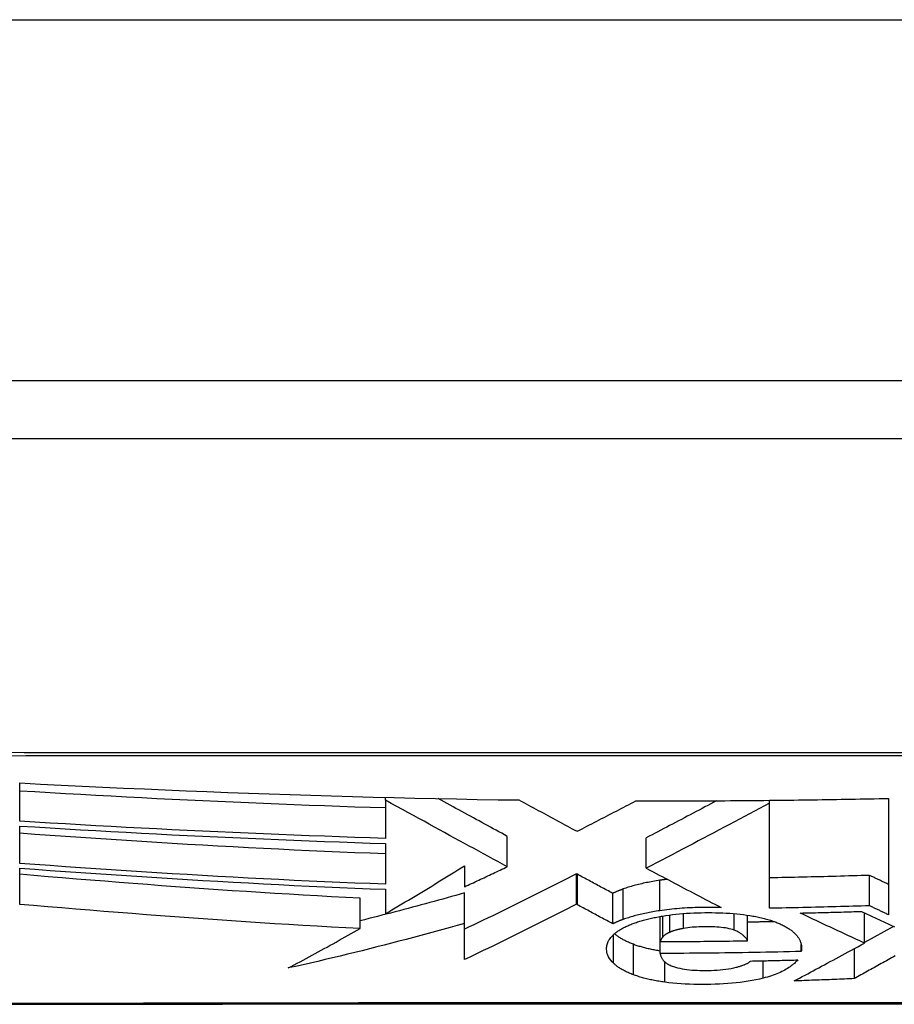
# Model space of a CAD drawing. Header units: inches. Extents: x 19 to 626, y 56 to 294.
# Tile 45 of 256: x 148.914 to 149.153, y 55.894 to 56.164. Entities that reach past the tile are written whole.
import ezdxf

# ---------------------------------------------------------------- set-up
doc = ezdxf.new("R2010")
doc.units = ezdxf.units.IN
doc.header["$MEASUREMENT"] = 0
doc.layers.add('Visible Edges(ANSI)', color=7, linetype='Continuous', lineweight=25)
doc.layers.add('Visible Tangent Edges(ANSI)', color=7, linetype='Continuous', lineweight=25)

msp = doc.modelspace()

# ---------------------------------------------------------------- linework, layer by layer
at = {"layer": 'Visible Edges(ANSI)'}
for p, q in [((150.41394, 56.06504), (84.80894, 56.06504)), ((148.66025, 56.04929), (149.51763, 56.04929)), ((148.91378, 55.94438), (148.91378, 55.95488)), ((149.01394, 55.95015), (149.01394, 55.95092)), ((149.01394, 55.95015), (149.01394, 55.95015)), ((149.01394, 55.95015), (149.01394, 55.9397)), ((149.11915, 55.95013), (149.11984, 55.95014)), ((149.11915, 55.94935), (149.11915, 55.95013)), ((149.11984, 55.95014), (149.12064, 55.95014)), ((149.15176, 55.95064), (149.15176, 55.91876)), ((149.11915, 55.92055), (149.11915, 55.94935)), ((148.91378, 55.93282), (148.91378, 55.94307)), ((149.04735, 55.93192), (149.04735, 55.94025)), ((149.08543, 55.93152), (149.08543, 55.93986)), ((149.01394, 55.93829), (149.01394, 55.92713)), ((148.91378, 55.92162), (148.91378, 55.93155)), ((149.03563, 55.93217), (149.03563, 55.92643)), ((149.08543, 55.93152), (149.08558, 55.93143)), ((149.06655, 55.92985), (149.06631, 55.92998)), ((149.06631, 55.92163), (149.06631, 55.92998)), ((149.1466, 55.92123), (149.1466, 55.92956)), ((149.01394, 55.92574), (149.01394, 55.91904)), ((149.007, 55.915), (149.007, 55.92332)), ((149.03564, 55.91641), (149.03564, 55.92475)), ((149.07624, 55.91629), (149.07624, 55.92463)), ((149.06655, 55.92151), (149.06631, 55.92163)), ((149.08924, 55.91144), (149.08924, 55.9183)), ((149.11317, 55.91164), (149.11317, 55.91866)), ((149.14521, 55.911), (149.14521, 55.91929)), ((149.03563, 55.90648), (149.03564, 55.91641)), ((149.15311, 55.91556), (149.14521, 55.91115)), ((149.08924, 55.90818), (149.08924, 55.91144)), ((149.12787, 55.90872), (149.12787, 55.9106)), ((149.14242, 55.90126), (149.14242, 55.9095))]:
    msp.add_line(p, q, dxfattribs=at)
at = {"layer": 'Visible Edges(ANSI)', "flags": 128}
for points in [[(148.91378, 55.95488), (148.91947, 55.95459), (148.92516, 55.9543), (148.93086, 55.95402), (148.93655, 55.95375), (148.94225, 55.95349), (148.94795, 55.95323), (148.95365, 55.95298), (148.95935, 55.95274), (148.96505, 55.95251), (148.97075, 55.95229), (148.97646, 55.95208), (148.98215, 55.95188), (148.98785, 55.95168), (148.99354, 55.9515), (148.99923, 55.95133), (149.00492, 55.95116), (149.01062, 55.95101), (149.01631, 55.95087), (149.022, 55.95073), (149.0277, 55.95061), (149.0334, 55.9505), (149.03911, 55.95039), (149.04482, 55.9503), (149.05052, 55.95022)], [(149.01394, 55.94803), (149.00977, 55.94816), (149.0056, 55.94829), (149.00143, 55.94843), (148.99726, 55.94858), (148.99309, 55.94873), (148.98893, 55.94889), (148.98476, 55.94905), (148.98059, 55.94922), (148.97642, 55.9494), (148.97225, 55.94958), (148.96807, 55.94976), (148.9639, 55.94996), (148.95972, 55.95016), (148.95554, 55.95036), (148.95137, 55.95057), (148.94719, 55.95078), (148.94301, 55.951), (148.93883, 55.95122), (148.93465, 55.95145), (148.93048, 55.95168), (148.9263, 55.95192), (148.92213, 55.95216), (148.91795, 55.95241), (148.91378, 55.95266)], [(149.04735, 55.93192), (149.04606, 55.93262), (149.04477, 55.93332), (149.04348, 55.93403), (149.04218, 55.93474), (149.04087, 55.93545), (149.03957, 55.93616), (149.03825, 55.93688), (149.03693, 55.9376), (149.0356, 55.93832), (149.03426, 55.93905), (149.03291, 55.93979), (149.03155, 55.94053), (149.03017, 55.94128), (149.02878, 55.94204), (149.02738, 55.94281), (149.02596, 55.94358), (149.02453, 55.94437), (149.02308, 55.94516), (149.02161, 55.94596), (149.02012, 55.94678), (149.01861, 55.9476), (149.01707, 55.94844), (149.01552, 55.94929), (149.01394, 55.95015)], [(149.04735, 55.94025), (149.04659, 55.94067), (149.04582, 55.94109), (149.04505, 55.94151), (149.04428, 55.94193), (149.04351, 55.94235), (149.04273, 55.94277), (149.04196, 55.94319), (149.04118, 55.94361), (149.04041, 55.94404), (149.03963, 55.94446), (149.03885, 55.94489), (149.03806, 55.94531), (149.03728, 55.94574), (149.03649, 55.94617), (149.03569, 55.94661), (149.0349, 55.94704), (149.0341, 55.94748), (149.03329, 55.94791), (149.03249, 55.94836), (149.03168, 55.9488), (149.03086, 55.94924), (149.03004, 55.94969), (149.02921, 55.95014), (149.02838, 55.9506)], [(149.05052, 55.95022), (149.05118, 55.94987), (149.05184, 55.94952), (149.0525, 55.94916), (149.05315, 55.9488), (149.05382, 55.94845), (149.05448, 55.94809), (149.05514, 55.94773), (149.0558, 55.94738), (149.05647, 55.94702), (149.05713, 55.94666), (149.0578, 55.9463), (149.05847, 55.94594), (149.05913, 55.94558), (149.0598, 55.94522), (149.06047, 55.94486), (149.06114, 55.9445), (149.0618, 55.94415), (149.06247, 55.94379), (149.06314, 55.94343), (149.06381, 55.94307), (149.06448, 55.94271), (149.06514, 55.94235), (149.06581, 55.94199), (149.06647, 55.94164)], [(149.06647, 55.94164), (149.06715, 55.94198), (149.06782, 55.94233), (149.06849, 55.94267), (149.06916, 55.94302), (149.06983, 55.94337), (149.0705, 55.94371), (149.07117, 55.94406), (149.07185, 55.94441), (149.07252, 55.94475), (149.07319, 55.9451), (149.07386, 55.94545), (149.07453, 55.9458), (149.0752, 55.94615), (149.07587, 55.94649), (149.07655, 55.94684), (149.07722, 55.94719), (149.07789, 55.94754), (149.07856, 55.94789), (149.07923, 55.94824), (149.07989, 55.94859), (149.08056, 55.94893), (149.08123, 55.94928), (149.0819, 55.94963), (149.08256, 55.94998)], [(149.08256, 55.94998), (149.08409, 55.94997), (149.08561, 55.94997), (149.08714, 55.94997), (149.08866, 55.94997), (149.09019, 55.94997), (149.09171, 55.94997), (149.09324, 55.94997), (149.09476, 55.94998), (149.09628, 55.94998), (149.09781, 55.94998), (149.09933, 55.94999), (149.10086, 55.95), (149.10238, 55.95), (149.10391, 55.95001), (149.10543, 55.95002), (149.10695, 55.95003), (149.10848, 55.95004), (149.11, 55.95005), (149.11153, 55.95006), (149.11305, 55.95007), (149.11458, 55.95008), (149.1161, 55.9501), (149.11762, 55.95011), (149.11915, 55.95013)], [(149.10471, 55.95001), (149.10391, 55.94959), (149.10311, 55.94916), (149.10231, 55.94874), (149.1015, 55.94831), (149.1007, 55.94789), (149.09989, 55.94746), (149.09908, 55.94704), (149.09828, 55.94661), (149.09747, 55.94618), (149.09666, 55.94576), (149.09585, 55.94533), (149.09505, 55.94491), (149.09424, 55.94448), (149.09343, 55.94406), (149.09263, 55.94363), (149.09182, 55.94321), (149.09102, 55.94279), (149.09022, 55.94237), (149.08941, 55.94195), (149.08861, 55.94153), (149.08781, 55.94111), (149.08702, 55.94069), (149.08622, 55.94027), (149.08543, 55.93986)], [(149.12064, 55.95014), (149.12194, 55.95016), (149.12323, 55.95017), (149.12453, 55.95019), (149.12583, 55.95021), (149.12713, 55.95022), (149.12843, 55.95024), (149.12972, 55.95026), (149.13102, 55.95027), (149.13232, 55.95029), (149.13362, 55.95031), (149.13491, 55.95033), (149.13621, 55.95035), (149.13751, 55.95037), (149.1388, 55.9504), (149.1401, 55.95042), (149.1414, 55.95044), (149.14269, 55.95046), (149.14399, 55.95049), (149.14528, 55.95051), (149.14658, 55.95054), (149.14788, 55.95056), (149.14917, 55.95059), (149.15047, 55.95062), (149.15176, 55.95064)], [(149.11915, 55.94935), (149.11781, 55.94864), (149.11646, 55.94792), (149.1151, 55.94719), (149.11373, 55.94646), (149.11235, 55.94573), (149.11096, 55.94499), (149.10957, 55.94425), (149.10817, 55.9435), (149.10676, 55.94276), (149.10534, 55.94201), (149.10393, 55.94126), (149.1025, 55.9405), (149.10108, 55.93975), (149.09965, 55.93899), (149.09822, 55.93824), (149.09679, 55.93749), (149.09536, 55.93673), (149.09394, 55.93598), (149.09251, 55.93523), (149.09109, 55.93448), (149.08966, 55.93373), (149.08825, 55.93299), (149.08683, 55.93225), (149.08543, 55.93152)], [(149.01394, 55.9397), (149.00977, 55.93983), (149.0056, 55.93997), (149.00142, 55.94011), (148.99725, 55.94026), (148.99308, 55.94041), (148.9889, 55.94057), (148.98472, 55.94074), (148.98055, 55.94091), (148.97637, 55.94109), (148.97219, 55.94127), (148.96801, 55.94146), (148.96384, 55.94165), (148.95966, 55.94185), (148.95549, 55.94206), (148.95131, 55.94227), (148.94714, 55.94249), (148.94296, 55.94271), (148.93879, 55.94293), (148.93462, 55.94316), (148.93045, 55.9434), (148.92628, 55.94364), (148.92211, 55.94388), (148.91794, 55.94413), (148.91378, 55.94438)], [(148.91378, 55.94307), (148.91794, 55.94282), (148.92211, 55.94256), (148.92627, 55.94231), (148.93044, 55.94207), (148.93461, 55.94183), (148.93878, 55.94159), (148.94295, 55.94136), (148.94712, 55.94114), (148.95129, 55.94092), (148.95546, 55.9407), (148.95964, 55.94049), (148.96381, 55.94029), (148.96799, 55.94009), (148.97216, 55.9399), (148.97634, 55.93971), (148.98052, 55.93953), (148.9847, 55.93935), (148.98888, 55.93918), (148.99306, 55.93902), (148.99724, 55.93886), (149.00141, 55.93871), (149.00559, 55.93856), (149.00977, 55.93842), (149.01394, 55.93829)], [(149.01394, 55.93545), (149.00977, 55.93561), (149.0056, 55.93578), (149.00143, 55.93595), (148.99727, 55.93613), (148.9931, 55.93631), (148.98893, 55.93651), (148.98477, 55.93671), (148.9806, 55.93692), (148.97643, 55.93713), (148.97226, 55.93736), (148.96809, 55.93758), (148.96391, 55.93782), (148.95973, 55.93806), (148.95555, 55.93831), (148.95138, 55.93856), (148.9472, 55.93882), (148.94302, 55.93908), (148.93884, 55.93935), (148.93466, 55.93963), (148.93048, 55.93991), (148.9263, 55.9402), (148.92212, 55.94049), (148.91795, 55.94078), (148.91378, 55.94108)], [(149.01394, 55.92713), (149.00977, 55.92729), (149.0056, 55.92745), (149.00144, 55.92763), (148.99727, 55.92781), (148.9931, 55.928), (148.98892, 55.9282), (148.98475, 55.9284), (148.98058, 55.92861), (148.9764, 55.92883), (148.97222, 55.92905), (148.96804, 55.92929), (148.96386, 55.92952), (148.95968, 55.92977), (148.95551, 55.93002), (148.95133, 55.93027), (148.94715, 55.93053), (148.94297, 55.9308), (148.9388, 55.93107), (148.93462, 55.93135), (148.93045, 55.93164), (148.92628, 55.93192), (148.92211, 55.93222), (148.91794, 55.93251), (148.91378, 55.93282)], [(148.91378, 55.93155), (148.91795, 55.93124), (148.92213, 55.93094), (148.9263, 55.93064), (148.93048, 55.93035), (148.93466, 55.93006), (148.93884, 55.92977), (148.94302, 55.92949), (148.9472, 55.92922), (148.95138, 55.92895), (148.95556, 55.92869), (148.95974, 55.92843), (148.96392, 55.92819), (148.96809, 55.92794), (148.97226, 55.92771), (148.97643, 55.92748), (148.9806, 55.92725), (148.98477, 55.92704), (148.98894, 55.92683), (148.9931, 55.92663), (148.99727, 55.92644), (149.00144, 55.92625), (149.0056, 55.92607), (149.00977, 55.9259), (149.01394, 55.92574)], [(149.01394, 55.91904), (149.01485, 55.91957), (149.01575, 55.92011), (149.01666, 55.92065), (149.01756, 55.92118), (149.01847, 55.92172), (149.01938, 55.92227), (149.02028, 55.92281), (149.02119, 55.92335), (149.0221, 55.9239), (149.02301, 55.92445), (149.02391, 55.92499), (149.02482, 55.92554), (149.02573, 55.92609), (149.02663, 55.92664), (149.02754, 55.92719), (149.02844, 55.92775), (149.02934, 55.9283), (149.03025, 55.92885), (149.03115, 55.9294), (149.03205, 55.92996), (149.03294, 55.93051), (149.03384, 55.93106), (149.03473, 55.93162), (149.03563, 55.93217)], [(149.03563, 55.92643), (149.03612, 55.92666), (149.0366, 55.92688), (149.03709, 55.92711), (149.03758, 55.92734), (149.03807, 55.92756), (149.03856, 55.92779), (149.03905, 55.92802), (149.03954, 55.92825), (149.04003, 55.92848), (149.04052, 55.9287), (149.04101, 55.92893), (149.0415, 55.92916), (149.04198, 55.92939), (149.04247, 55.92962), (149.04296, 55.92985), (149.04345, 55.93008), (149.04394, 55.93031), (149.04443, 55.93054), (149.04492, 55.93077), (149.0454, 55.931), (149.04589, 55.93123), (149.04638, 55.93146), (149.04687, 55.93169), (149.04735, 55.93192)], [(149.08558, 55.93143), (149.08642, 55.93099), (149.08726, 55.93055), (149.0881, 55.9301), (149.08894, 55.92966), (149.08978, 55.92921), (149.09063, 55.92876), (149.09147, 55.92832), (149.09232, 55.92787), (149.09317, 55.92742), (149.09402, 55.92698), (149.09487, 55.92653), (149.09572, 55.92608), (149.09657, 55.92564), (149.09742, 55.92519), (149.09827, 55.92474), (149.09912, 55.9243), (149.09997, 55.92385), (149.10083, 55.92341), (149.10168, 55.92297), (149.10253, 55.92252), (149.10338, 55.92208), (149.10423, 55.92164), (149.10508, 55.9212), (149.10592, 55.92076)], [(149.007, 55.92332), (149.00311, 55.92351), (148.99921, 55.92372), (148.99533, 55.92393), (148.99144, 55.92415), (148.98755, 55.92438), (148.98367, 55.92462), (148.97978, 55.92486), (148.9759, 55.92511), (148.97202, 55.92536), (148.96814, 55.92562), (148.96426, 55.92589), (148.96038, 55.92616), (148.9565, 55.92644), (148.95262, 55.92673), (148.94874, 55.92702), (148.94486, 55.92732), (148.94098, 55.92762), (148.9371, 55.92793), (148.93321, 55.92824), (148.92933, 55.92855), (148.92544, 55.92888), (148.92155, 55.9292), (148.91766, 55.92953), (148.91378, 55.92987)], [(149.06631, 55.92998), (149.06506, 55.92934), (149.06381, 55.9287), (149.06255, 55.92806), (149.06129, 55.92742), (149.06002, 55.92678), (149.05875, 55.92614), (149.05748, 55.9255), (149.05621, 55.92486), (149.05493, 55.92422), (149.05364, 55.92358), (149.05236, 55.92294), (149.05108, 55.92231), (149.04979, 55.92167), (149.0485, 55.92103), (149.04721, 55.9204), (149.04592, 55.91977), (149.04463, 55.91914), (149.04335, 55.91851), (149.04206, 55.91789), (149.04077, 55.91726), (149.03948, 55.91665), (149.0382, 55.91603), (149.03692, 55.91542), (149.03564, 55.91481)], [(149.07624, 55.92463), (149.07584, 55.92485), (149.07543, 55.92506), (149.07503, 55.92528), (149.07462, 55.9255), (149.07422, 55.92572), (149.07381, 55.92593), (149.07341, 55.92615), (149.073, 55.92637), (149.0726, 55.92659), (149.07219, 55.9268), (149.07179, 55.92702), (149.07139, 55.92724), (149.07098, 55.92746), (149.07058, 55.92767), (149.07017, 55.92789), (149.06977, 55.92811), (149.06937, 55.92833), (149.06896, 55.92854), (149.06856, 55.92876), (149.06816, 55.92898), (149.06775, 55.9292), (149.06735, 55.92941), (149.06695, 55.92963), (149.06655, 55.92985)], [(149.0891, 55.92821), (149.08863, 55.92814), (149.08816, 55.92806), (149.0877, 55.92799), (149.08724, 55.92791), (149.08679, 55.92783), (149.08634, 55.92774), (149.08589, 55.92765), (149.08545, 55.92757), (149.08501, 55.92747), (149.08458, 55.92738), (149.08416, 55.92728), (149.08373, 55.92719), (149.08332, 55.92708), (149.0829, 55.92698), (149.0825, 55.92688), (149.0821, 55.92677), (149.0817, 55.92666), (149.08131, 55.92655), (149.08093, 55.92643), (149.08055, 55.92632), (149.08018, 55.9262), (149.07982, 55.92608), (149.07946, 55.92595), (149.07911, 55.92583)], [(149.09114, 55.92849), (149.09106, 55.92848), (149.09097, 55.92847), (149.09088, 55.92846), (149.0908, 55.92845), (149.09071, 55.92844), (149.09063, 55.92843), (149.09054, 55.92842), (149.09046, 55.9284), (149.09037, 55.92839), (149.09028, 55.92838), (149.0902, 55.92837), (149.09011, 55.92836), (149.09003, 55.92835), (149.08994, 55.92834), (149.08986, 55.92832), (149.08977, 55.92831), (149.08969, 55.9283), (149.0896, 55.92829), (149.08952, 55.92827), (149.08944, 55.92826), (149.08935, 55.92825), (149.08927, 55.92824), (149.08918, 55.92823), (149.0891, 55.92821)], [(149.1466, 55.92956), (149.14546, 55.92952), (149.14431, 55.92949), (149.14317, 55.92945), (149.14203, 55.92942), (149.14089, 55.92939), (149.13974, 55.92936), (149.1386, 55.92932), (149.13746, 55.92929), (149.13631, 55.92926), (149.13517, 55.92923), (149.13403, 55.9292), (149.13288, 55.92918), (149.13174, 55.92915), (149.1306, 55.92912), (149.12945, 55.92909), (149.12831, 55.92907), (149.12716, 55.92904), (149.12602, 55.92902), (149.12487, 55.929), (149.12373, 55.92897), (149.12258, 55.92895), (149.12144, 55.92893), (149.12029, 55.92891), (149.11915, 55.92889)], [(149.15176, 55.92709), (149.15155, 55.92719), (149.15133, 55.9273), (149.15112, 55.9274), (149.1509, 55.9275), (149.15069, 55.9276), (149.15047, 55.92771), (149.15026, 55.92781), (149.15004, 55.92791), (149.14983, 55.92801), (149.14961, 55.92812), (149.1494, 55.92822), (149.14918, 55.92832), (149.14897, 55.92843), (149.14875, 55.92853), (149.14853, 55.92863), (149.14832, 55.92873), (149.1481, 55.92884), (149.14789, 55.92894), (149.14767, 55.92904), (149.14746, 55.92915), (149.14724, 55.92925), (149.14703, 55.92935), (149.14681, 55.92946), (149.1466, 55.92956)], [(149.07911, 55.92583), (149.07898, 55.92578), (149.07885, 55.92574), (149.07872, 55.92569), (149.07859, 55.92564), (149.07846, 55.92559), (149.07834, 55.92554), (149.07821, 55.9255), (149.07809, 55.92545), (149.07797, 55.9254), (149.07785, 55.92535), (149.07772, 55.9253), (149.0776, 55.92525), (149.07749, 55.9252), (149.07737, 55.92515), (149.07725, 55.9251), (149.07714, 55.92505), (149.07702, 55.92499), (149.07691, 55.92494), (149.07679, 55.92489), (149.07668, 55.92484), (149.07657, 55.92479), (149.07646, 55.92474), (149.07635, 55.92468), (149.07624, 55.92463)], [(149.03564, 55.92475), (149.03445, 55.92441), (149.03327, 55.92408), (149.03208, 55.92375), (149.0309, 55.92341), (149.02971, 55.92308), (149.02852, 55.92276), (149.02733, 55.92243), (149.02614, 55.9221), (149.02495, 55.92178), (149.02376, 55.92145), (149.02256, 55.92113), (149.02137, 55.92081), (149.02018, 55.92049), (149.01898, 55.92018), (149.01779, 55.91986), (149.01659, 55.91955), (149.01539, 55.91923), (149.01419, 55.91892), (149.013, 55.91861), (149.0118, 55.91831), (149.0106, 55.918), (149.0094, 55.9177), (149.0082, 55.91739), (149.007, 55.91709)], [(149.007, 55.915), (149.00309, 55.9152), (148.99918, 55.91541), (148.99528, 55.91563), (148.99137, 55.91585), (148.98746, 55.91608), (148.98355, 55.91632), (148.97964, 55.91657), (148.97574, 55.91682), (148.97183, 55.91708), (148.96793, 55.91735), (148.96403, 55.91762), (148.96013, 55.9179), (148.95624, 55.91818), (148.95235, 55.91847), (148.94847, 55.91877), (148.94459, 55.91907), (148.94071, 55.91937), (148.93684, 55.91968), (148.93298, 55.91999), (148.92912, 55.92031), (148.92528, 55.92063), (148.92144, 55.92096), (148.9176, 55.92129), (148.91378, 55.92162)], [(149.06631, 55.92163), (149.06506, 55.921), (149.06381, 55.92036), (149.06255, 55.91972), (149.06129, 55.91908), (149.06002, 55.91844), (149.05875, 55.9178), (149.05748, 55.91716), (149.0562, 55.91652), (149.05492, 55.91588), (149.05364, 55.91524), (149.05236, 55.91461), (149.05107, 55.91397), (149.04978, 55.91333), (149.0485, 55.9127), (149.04721, 55.91206), (149.04592, 55.91143), (149.04463, 55.9108), (149.04334, 55.91018), (149.04205, 55.90955), (149.04076, 55.90893), (149.03948, 55.90831), (149.03819, 55.9077), (149.03691, 55.90708), (149.03563, 55.90648)], [(149.07624, 55.91629), (149.07584, 55.91651), (149.07543, 55.91672), (149.07503, 55.91694), (149.07462, 55.91716), (149.07422, 55.91737), (149.07381, 55.91759), (149.07341, 55.91781), (149.073, 55.91803), (149.0726, 55.91824), (149.07219, 55.91846), (149.07179, 55.91868), (149.07139, 55.9189), (149.07098, 55.91912), (149.07058, 55.91933), (149.07017, 55.91955), (149.06977, 55.91977), (149.06937, 55.91999), (149.06896, 55.9202), (149.06856, 55.92042), (149.06816, 55.92064), (149.06775, 55.92086), (149.06735, 55.92107), (149.06695, 55.92129), (149.06655, 55.92151)], [(149.10592, 55.92076), (149.10522, 55.92078), (149.10451, 55.92079), (149.10379, 55.9208), (149.10308, 55.9208), (149.10237, 55.9208), (149.10166, 55.9208), (149.10094, 55.92079), (149.10022, 55.92078), (149.0995, 55.92076), (149.09878, 55.92073), (149.09807, 55.92071), (149.09735, 55.92067), (149.09664, 55.92064), (149.09593, 55.92059), (149.09522, 55.92054), (149.09452, 55.92049), (149.09383, 55.92043), (149.09313, 55.92037), (149.09245, 55.9203), (149.09177, 55.92022), (149.09109, 55.92014), (149.09042, 55.92006), (149.08976, 55.91997), (149.0891, 55.91987)], [(149.1466, 55.92123), (149.14546, 55.92119), (149.14431, 55.92116), (149.14317, 55.92112), (149.14202, 55.92109), (149.14088, 55.92105), (149.13974, 55.92102), (149.13859, 55.92099), (149.13745, 55.92096), (149.1363, 55.92093), (149.13516, 55.9209), (149.13402, 55.92087), (149.13287, 55.92084), (149.13173, 55.92081), (149.13059, 55.92078), (149.12944, 55.92076), (149.1283, 55.92073), (149.12716, 55.92071), (149.12601, 55.92068), (149.12487, 55.92066), (149.12372, 55.92064), (149.12258, 55.92061), (149.12144, 55.92059), (149.12029, 55.92057), (149.11915, 55.92055)], [(149.15176, 55.91876), (149.15155, 55.91887), (149.15133, 55.91897), (149.15112, 55.91907), (149.1509, 55.91917), (149.15069, 55.91928), (149.15047, 55.91938), (149.15026, 55.91948), (149.15004, 55.91958), (149.14983, 55.91968), (149.14961, 55.91979), (149.1494, 55.91989), (149.14918, 55.91999), (149.14897, 55.9201), (149.14875, 55.9202), (149.14853, 55.9203), (149.14832, 55.9204), (149.1481, 55.92051), (149.14789, 55.92061), (149.14767, 55.92071), (149.14746, 55.92082), (149.14724, 55.92092), (149.14703, 55.92102), (149.14681, 55.92113), (149.1466, 55.92123)], [(149.07911, 55.91749), (149.07898, 55.91744), (149.07885, 55.91739), (149.07872, 55.91735), (149.07859, 55.9173), (149.07846, 55.91725), (149.07834, 55.9172), (149.07821, 55.91715), (149.07809, 55.9171), (149.07797, 55.91706), (149.07785, 55.91701), (149.07772, 55.91696), (149.0776, 55.91691), (149.07749, 55.91686), (149.07737, 55.91681), (149.07725, 55.91676), (149.07714, 55.9167), (149.07702, 55.91665), (149.07691, 55.9166), (149.07679, 55.91655), (149.07668, 55.9165), (149.07657, 55.91645), (149.07646, 55.91639), (149.07635, 55.91634), (149.07624, 55.91629)], [(149.0891, 55.91987), (149.08863, 55.9198), (149.08816, 55.91972), (149.0877, 55.91965), (149.08724, 55.91957), (149.08679, 55.91948), (149.08634, 55.9194), (149.08589, 55.91931), (149.08545, 55.91922), (149.08501, 55.91913), (149.08458, 55.91904), (149.08416, 55.91894), (149.08373, 55.91884), (149.08332, 55.91874), (149.0829, 55.91864), (149.0825, 55.91853), (149.0821, 55.91843), (149.0817, 55.91832), (149.08131, 55.9182), (149.08093, 55.91809), (149.08055, 55.91797), (149.08018, 55.91786), (149.07982, 55.91774), (149.07946, 55.91761), (149.07911, 55.91749)], [(149.08209, 55.91647), (149.0824, 55.91658), (149.08271, 55.91669), (149.08303, 55.91679), (149.08335, 55.91689), (149.08367, 55.917), (149.084, 55.91709), (149.08434, 55.91719), (149.08468, 55.91729), (149.08503, 55.91738), (149.08538, 55.91747), (149.08574, 55.91756), (149.0861, 55.91765), (149.08647, 55.91774), (149.08683, 55.91782), (149.08721, 55.9179), (149.08759, 55.91798), (149.08797, 55.91806), (149.08835, 55.91813), (149.08874, 55.91821), (149.08913, 55.91828), (149.08953, 55.91835), (149.08993, 55.91841), (149.09034, 55.91848), (149.09074, 55.91854)], [(149.09074, 55.91854), (149.09166, 55.91868), (149.0926, 55.9188), (149.09355, 55.91891), (149.09451, 55.919), (149.09547, 55.91909), (149.09645, 55.91916), (149.09743, 55.91922), (149.09843, 55.91927), (149.09942, 55.9193), (149.10042, 55.91933), (149.10143, 55.91935), (149.10242, 55.91936), (149.10341, 55.91935), (149.1044, 55.91934), (149.10538, 55.91932), (149.10636, 55.91928), (149.10734, 55.91924), (149.1083, 55.91918), (149.10925, 55.91911), (149.11019, 55.91903), (149.11111, 55.91893), (149.11202, 55.91882), (149.11291, 55.9187), (149.11379, 55.91856)], [(149.11379, 55.91856), (149.1142, 55.91849), (149.11461, 55.91842), (149.11501, 55.91834), (149.1154, 55.91827), (149.1158, 55.91819), (149.11618, 55.91811), (149.11656, 55.91802), (149.11694, 55.91793), (149.11731, 55.91785), (149.11768, 55.91775), (149.11803, 55.91766), (149.11839, 55.91756), (149.11874, 55.91746), (149.11908, 55.91736), (149.11942, 55.91726), (149.11974, 55.91715), (149.12007, 55.91705), (149.12038, 55.91694), (149.12069, 55.91683), (149.12099, 55.91671), (149.12128, 55.9166), (149.12157, 55.91648), (149.12185, 55.91636), (149.12212, 55.91624)], [(149.12761, 55.91923), (149.12831, 55.91925), (149.12901, 55.91927), (149.12971, 55.91928), (149.13041, 55.9193), (149.13111, 55.91932), (149.13181, 55.91933), (149.1325, 55.91935), (149.1332, 55.91937), (149.1339, 55.91939), (149.1346, 55.9194), (149.1353, 55.91942), (149.136, 55.91944), (149.1367, 55.91946), (149.1374, 55.91948), (149.1381, 55.9195), (149.1388, 55.91952), (149.1395, 55.91954), (149.14019, 55.91956), (149.14089, 55.91958), (149.14159, 55.9196), (149.14229, 55.91962), (149.14299, 55.91965), (149.14369, 55.91967), (149.14439, 55.91969)], [(149.14521, 55.911), (149.14448, 55.91134), (149.14374, 55.91168), (149.14301, 55.91201), (149.14227, 55.91235), (149.14154, 55.91269), (149.1408, 55.91303), (149.14007, 55.91337), (149.13933, 55.91371), (149.1386, 55.91405), (149.13786, 55.91439), (149.13713, 55.91474), (149.13639, 55.91508), (149.13566, 55.91542), (149.13492, 55.91577), (149.13419, 55.91611), (149.13346, 55.91646), (149.13272, 55.9168), (149.13199, 55.91715), (149.13126, 55.9175), (149.13053, 55.91784), (149.1298, 55.91819), (149.12907, 55.91854), (149.12834, 55.91889), (149.12761, 55.91923)], [(149.14439, 55.91969), (149.14478, 55.9195), (149.14517, 55.91931), (149.14556, 55.91913), (149.14595, 55.91894), (149.14635, 55.91875), (149.14674, 55.91857), (149.14713, 55.91838), (149.14752, 55.91819), (149.14792, 55.91801), (149.14831, 55.91782), (149.1487, 55.91763), (149.14909, 55.91745), (149.14949, 55.91726), (149.14988, 55.91708), (149.15027, 55.91689), (149.15067, 55.91671), (149.15106, 55.91652), (149.15145, 55.91634), (149.15184, 55.91615), (149.15224, 55.91597), (149.15263, 55.91579), (149.15302, 55.9156), (149.15342, 55.91542)], [(149.03564, 55.91641), (149.03365, 55.91585), (149.03166, 55.9153), (149.02966, 55.91474), (149.02766, 55.91419), (149.02566, 55.91365), (149.02366, 55.9131), (149.02166, 55.91257), (149.01965, 55.91203), (149.01764, 55.9115), (149.01563, 55.91098), (149.01362, 55.91046), (149.01161, 55.90994), (149.0096, 55.90943), (149.00758, 55.90892), (149.00556, 55.90842), (149.00354, 55.90793), (149.00152, 55.90744), (148.9995, 55.90696), (148.99748, 55.90648), (148.99545, 55.906), (148.99343, 55.90554), (148.9914, 55.90508), (148.98937, 55.90462), (148.98735, 55.90418)], [(148.98735, 55.90418), (148.98817, 55.90461), (148.98899, 55.90504), (148.98981, 55.90548), (148.99063, 55.90591), (148.99145, 55.90635), (148.99228, 55.90679), (148.9931, 55.90724), (148.99392, 55.90768), (148.99474, 55.90813), (148.99556, 55.90858), (148.99638, 55.90903), (148.9972, 55.90948), (148.99802, 55.90993), (148.99884, 55.91039), (148.99966, 55.91084), (149.00048, 55.9113), (149.0013, 55.91176), (149.00211, 55.91222), (149.00293, 55.91268), (149.00375, 55.91314), (149.00456, 55.9136), (149.00537, 55.91407), (149.00619, 55.91453), (149.007, 55.915)], [(149.0765, 55.91337), (149.07666, 55.91352), (149.07683, 55.91366), (149.077, 55.9138), (149.07718, 55.91394), (149.07736, 55.91408), (149.07756, 55.91422), (149.07775, 55.91435), (149.07796, 55.91449), (149.07816, 55.91462), (149.07838, 55.91475), (149.0786, 55.91489), (149.07883, 55.91502), (149.07907, 55.91514), (149.07931, 55.91527), (149.07956, 55.9154), (149.07981, 55.91552), (149.08007, 55.91565), (149.08034, 55.91577), (149.08062, 55.91589), (149.0809, 55.91601), (149.08119, 55.91613), (149.08148, 55.91624), (149.08179, 55.91636), (149.08209, 55.91647)], [(149.09561, 55.91502), (149.09543, 55.91499), (149.09525, 55.91495), (149.09508, 55.91492), (149.0949, 55.91488), (149.09473, 55.91485), (149.09456, 55.91481), (149.09439, 55.91477), (149.09422, 55.91473), (149.09406, 55.91469), (149.09389, 55.91465), (149.09373, 55.91461), (149.09357, 55.91457), (149.09342, 55.91452), (149.09326, 55.91448), (149.09311, 55.91443), (149.09296, 55.91438), (149.09282, 55.91434), (149.09268, 55.91429), (149.09254, 55.91424), (149.0924, 55.91419), (149.09226, 55.91414), (149.09213, 55.91408), (149.09201, 55.91403), (149.09188, 55.91398)], [(149.10949, 55.91455), (149.10907, 55.91469), (149.10861, 55.91482), (149.10813, 55.91494), (149.10762, 55.91505), (149.10709, 55.91514), (149.10653, 55.91522), (149.10597, 55.91529), (149.10538, 55.91534), (149.10478, 55.91539), (149.10418, 55.91542), (149.10357, 55.91545), (149.10295, 55.91547), (149.10234, 55.91547), (149.10172, 55.91548), (149.10109, 55.91547), (149.10046, 55.91546), (149.09983, 55.91544), (149.0992, 55.91541), (149.09858, 55.91537), (149.09796, 55.91533), (149.09735, 55.91527), (149.09676, 55.9152), (149.09618, 55.91512), (149.09561, 55.91502)], [(149.12056, 55.91687), (149.12025, 55.91687), (149.11994, 55.91686), (149.11963, 55.91685), (149.11933, 55.91685), (149.11902, 55.91684), (149.11871, 55.91683), (149.1184, 55.91683), (149.11809, 55.91682), (149.11779, 55.91681), (149.11748, 55.91681), (149.11717, 55.9168), (149.11686, 55.9168), (149.11655, 55.91679), (149.11625, 55.91678), (149.11594, 55.91678), (149.11563, 55.91677), (149.11532, 55.91677), (149.11501, 55.91676), (149.11471, 55.91675), (149.1144, 55.91675), (149.11409, 55.91674), (149.11378, 55.91674), (149.11347, 55.91673), (149.11317, 55.91673)], [(149.12212, 55.91624), (149.1224, 55.91611), (149.12267, 55.91598), (149.12294, 55.91585), (149.12319, 55.91571), (149.12344, 55.91558), (149.12368, 55.91544), (149.12392, 55.91531), (149.12414, 55.91517), (149.12436, 55.91503), (149.12457, 55.91489), (149.12478, 55.91475), (149.12498, 55.91461), (149.12517, 55.91447), (149.12535, 55.91432), (149.12553, 55.91418), (149.1257, 55.91403), (149.12587, 55.91388), (149.12603, 55.91373), (149.12618, 55.91358), (149.12632, 55.91343), (149.12646, 55.91328), (149.12659, 55.91313), (149.12672, 55.91297), (149.12684, 55.91282)], [(149.07645, 55.90548), (149.07603, 55.90591), (149.07567, 55.90634), (149.07536, 55.90677), (149.0751, 55.90721), (149.0749, 55.90765), (149.07474, 55.90808), (149.07464, 55.90849), (149.07457, 55.90887), (149.07454, 55.90921), (149.07454, 55.90953), (149.07455, 55.90981), (149.07458, 55.91009), (149.07463, 55.91037), (149.07469, 55.91065), (149.07478, 55.91093), (149.07489, 55.91121), (149.07502, 55.91148), (149.07516, 55.91176), (149.07533, 55.91203), (149.07552, 55.9123), (149.07573, 55.91257), (149.07597, 55.91284), (149.07622, 55.91311), (149.0765, 55.91337)], [(149.08189, 55.91067), (149.08161, 55.91077), (149.08133, 55.91088), (149.08106, 55.91099), (149.0808, 55.9111), (149.08054, 55.91122), (149.08029, 55.91133), (149.08004, 55.91145), (149.0798, 55.91156), (149.07957, 55.91168), (149.07934, 55.9118), (149.07912, 55.91192), (149.0789, 55.91204), (149.07869, 55.91216), (149.07849, 55.91229), (149.07829, 55.91241), (149.07809, 55.91253), (149.0779, 55.91266), (149.07772, 55.91279), (149.07754, 55.91292), (149.07737, 55.91304), (149.0772, 55.91317), (149.07704, 55.91331), (149.07688, 55.91344), (149.07672, 55.91357)], [(149.08991, 55.91267), (149.08987, 55.91262), (149.08983, 55.91257), (149.08979, 55.91252), (149.08976, 55.91247), (149.08972, 55.91242), (149.08968, 55.91237), (149.08965, 55.91232), (149.08961, 55.91227), (149.08958, 55.91221), (149.08955, 55.91216), (149.08951, 55.91211), (149.08948, 55.91206), (149.08945, 55.91201), (149.08943, 55.91196), (149.0894, 55.9119), (149.08938, 55.91185), (149.08935, 55.9118), (149.08933, 55.91175), (149.08931, 55.9117), (149.08929, 55.91164), (149.08928, 55.91159), (149.08926, 55.91154), (149.08925, 55.91149), (149.08924, 55.91144)], [(149.09188, 55.91398), (149.09177, 55.91393), (149.09166, 55.91388), (149.09156, 55.91383), (149.09145, 55.91378), (149.09135, 55.91373), (149.09125, 55.91367), (149.09116, 55.91362), (149.09106, 55.91357), (149.09097, 55.91352), (149.09088, 55.91346), (149.09079, 55.91341), (149.09071, 55.91335), (149.09063, 55.9133), (149.09055, 55.91324), (149.09047, 55.91319), (149.0904, 55.91313), (149.09033, 55.91308), (149.09026, 55.91302), (149.0902, 55.91296), (149.09013, 55.91291), (149.09007, 55.91285), (149.09002, 55.91279), (149.08996, 55.91273), (149.08991, 55.91267)], [(149.11317, 55.91164), (149.11309, 55.91177), (149.11301, 55.9119), (149.11293, 55.91203), (149.11284, 55.91216), (149.11275, 55.91229), (149.11265, 55.91242), (149.11254, 55.91255), (149.11243, 55.91268), (149.1123, 55.91281), (149.11218, 55.91294), (149.11204, 55.91306), (149.1119, 55.91319), (149.11175, 55.91331), (149.11159, 55.91343), (149.11143, 55.91355), (149.11125, 55.91367), (149.11107, 55.91379), (149.11087, 55.9139), (149.11067, 55.91402), (149.11046, 55.91413), (149.11023, 55.91424), (149.10999, 55.91434), (149.10975, 55.91445), (149.10949, 55.91455)], [(149.12684, 55.91282), (149.12696, 55.91265), (149.12707, 55.91249), (149.12718, 55.91232), (149.12728, 55.91215), (149.12737, 55.91198), (149.12745, 55.91181), (149.12753, 55.91164), (149.12761, 55.91147), (149.12767, 55.9113), (149.12773, 55.91113), (149.12778, 55.91096), (149.12783, 55.91079), (149.12787, 55.91062), (149.1279, 55.91045), (149.12792, 55.91028), (149.12794, 55.91011), (149.12796, 55.90993), (149.12796, 55.90976), (149.12796, 55.90959), (149.12796, 55.90942), (149.12794, 55.90924), (149.12793, 55.90907), (149.1279, 55.90889), (149.12787, 55.90872)], [(149.08924, 55.90882), (149.0889, 55.90888), (149.08855, 55.90893), (149.08821, 55.90899), (149.08788, 55.90906), (149.08754, 55.90912), (149.08721, 55.90919), (149.08688, 55.90925), (149.08656, 55.90932), (149.08624, 55.90939), (149.08592, 55.90947), (149.0856, 55.90954), (149.08529, 55.90962), (149.08499, 55.9097), (149.08468, 55.90978), (149.08438, 55.90986), (149.08409, 55.90994), (149.0838, 55.91003), (149.08351, 55.91011), (149.08323, 55.9102), (149.08295, 55.91029), (149.08268, 55.91038), (149.08241, 55.91048), (149.08215, 55.91057), (149.08189, 55.91067)], [(149.08924, 55.91144), (149.09024, 55.91144), (149.09124, 55.91144), (149.09223, 55.91144), (149.09323, 55.91144), (149.09423, 55.91145), (149.09522, 55.91145), (149.09622, 55.91146), (149.09722, 55.91146), (149.09821, 55.91147), (149.09921, 55.91147), (149.10021, 55.91148), (149.1012, 55.91149), (149.1022, 55.9115), (149.1032, 55.91151), (149.10419, 55.91152), (149.10519, 55.91153), (149.10619, 55.91154), (149.10718, 55.91155), (149.10818, 55.91156), (149.10918, 55.91158), (149.11018, 55.91159), (149.11117, 55.91161), (149.11217, 55.91162), (149.11317, 55.91164)], [(149.12595, 55.90064), (149.12668, 55.90103), (149.12742, 55.90143), (149.12816, 55.90182), (149.1289, 55.90222), (149.12964, 55.90262), (149.13039, 55.90302), (149.13114, 55.90343), (149.1319, 55.90383), (149.13266, 55.90425), (149.13343, 55.90466), (149.13421, 55.90508), (149.13499, 55.9055), (149.13579, 55.90593), (149.13659, 55.90636), (149.1374, 55.90679), (149.13822, 55.90723), (149.13905, 55.90768), (149.13989, 55.90814), (149.14074, 55.9086), (149.14161, 55.90906), (149.14249, 55.90954), (149.14338, 55.91002), (149.14429, 55.91051), (149.14521, 55.911)], [(149.12787, 55.90872), (149.12626, 55.90868), (149.12465, 55.90863), (149.12304, 55.90859), (149.12143, 55.90856), (149.11982, 55.90852), (149.11821, 55.90848), (149.1166, 55.90845), (149.115, 55.90842), (149.11339, 55.90839), (149.11178, 55.90836), (149.11017, 55.90834), (149.10856, 55.90831), (149.10695, 55.90829), (149.10534, 55.90827), (149.10373, 55.90825), (149.10212, 55.90824), (149.10051, 55.90822), (149.0989, 55.90821), (149.09729, 55.9082), (149.09568, 55.90819), (149.09407, 55.90819), (149.09246, 55.90818), (149.09085, 55.90818), (149.08924, 55.90818)], [(149.08924, 55.90818), (149.08926, 55.90801), (149.0893, 55.90785), (149.08933, 55.90769), (149.08938, 55.90753), (149.08943, 55.90736), (149.0895, 55.9072), (149.08957, 55.90704), (149.08965, 55.90688), (149.08974, 55.90672), (149.08985, 55.90656), (149.08996, 55.9064), (149.09009, 55.90625), (149.09023, 55.90609), (149.09039, 55.90593), (149.09056, 55.90578), (149.09075, 55.90563), (149.09095, 55.90548), (149.09117, 55.90534), (149.0914, 55.9052), (149.09166, 55.90506), (149.09193, 55.90493), (149.09222, 55.9048), (149.09253, 55.90467), (149.09287, 55.90456)], [(149.1536, 55.90751), (149.15312, 55.90724), (149.15263, 55.90697), (149.15215, 55.9067), (149.15167, 55.90643), (149.15119, 55.90616), (149.15071, 55.9059), (149.15024, 55.90563), (149.14976, 55.90537), (149.14929, 55.9051), (149.14882, 55.90484), (149.14835, 55.90458), (149.14789, 55.90432), (149.14742, 55.90406), (149.14696, 55.9038), (149.1465, 55.90354), (149.14604, 55.90328), (149.14558, 55.90302), (149.14512, 55.90277), (149.14467, 55.90252), (149.14421, 55.90226), (149.14376, 55.90201), (149.14331, 55.90176), (149.14286, 55.90151), (149.14242, 55.90126)], [(149.08189, 55.90232), (149.08158, 55.90244), (149.08129, 55.90256), (149.081, 55.90268), (149.08072, 55.9028), (149.08044, 55.90292), (149.08017, 55.90304), (149.07991, 55.90317), (149.07966, 55.90329), (149.07941, 55.90342), (149.07917, 55.90355), (149.07893, 55.90368), (149.0787, 55.90381), (149.07848, 55.90395), (149.07827, 55.90408), (149.07806, 55.90421), (149.07785, 55.90435), (149.07766, 55.90449), (149.07747, 55.90463), (149.07728, 55.90477), (149.07711, 55.90491), (149.07693, 55.90505), (149.07677, 55.90519), (149.07661, 55.90534), (149.07645, 55.90548)], [(149.09287, 55.90456), (149.0934, 55.90439), (149.09397, 55.90424), (149.09458, 55.9041), (149.09521, 55.90398), (149.09587, 55.90387), (149.09654, 55.90378), (149.09723, 55.9037), (149.09794, 55.90363), (149.09866, 55.90358), (149.09939, 55.90354), (149.10013, 55.90352), (149.10087, 55.9035), (149.10161, 55.9035), (149.10238, 55.9035), (149.1032, 55.90351), (149.10402, 55.90355), (149.10484, 55.90359), (149.10564, 55.90365), (149.10643, 55.90373), (149.10721, 55.90383), (149.10796, 55.90394), (149.10868, 55.90407), (149.10938, 55.90422), (149.11006, 55.90438)], [(149.11006, 55.90438), (149.11027, 55.90444), (149.11049, 55.9045), (149.1107, 55.90456), (149.11091, 55.90462), (149.11112, 55.90468), (149.11132, 55.90474), (149.11152, 55.9048), (149.11172, 55.90487), (149.11191, 55.90494), (149.1121, 55.90501), (149.11228, 55.90508), (149.11246, 55.90515), (149.11263, 55.90522), (149.11279, 55.90529), (149.11295, 55.90537), (149.1131, 55.90544), (149.11324, 55.90552), (149.11338, 55.9056), (149.11351, 55.90568), (149.11362, 55.90576), (149.11373, 55.90584), (149.11383, 55.90592), (149.11392, 55.90601), (149.11399, 55.90609)], [(149.11399, 55.90609), (149.11453, 55.9061), (149.11507, 55.90611), (149.11561, 55.90613), (149.11615, 55.90614), (149.11669, 55.90615), (149.11723, 55.90616), (149.11777, 55.90617), (149.11831, 55.90618), (149.11885, 55.90619), (149.11939, 55.90621), (149.11993, 55.90622), (149.12047, 55.90623), (149.12101, 55.90624), (149.12155, 55.90626), (149.12209, 55.90627), (149.12263, 55.90628), (149.12317, 55.9063), (149.12371, 55.90631), (149.12424, 55.90633), (149.12478, 55.90634), (149.12532, 55.90635), (149.12586, 55.90637), (149.1264, 55.90638), (149.12694, 55.9064)], [(149.12694, 55.9064), (149.12672, 55.90616), (149.12648, 55.90593), (149.12624, 55.90569), (149.12598, 55.90545), (149.1257, 55.90522), (149.12542, 55.90499), (149.12511, 55.90475), (149.1248, 55.90452), (149.12446, 55.9043), (149.12412, 55.90407), (149.12375, 55.90385), (149.12337, 55.90363), (149.12297, 55.90341), (149.12256, 55.9032), (149.12213, 55.90299), (149.12167, 55.90279), (149.12121, 55.90259), (149.12072, 55.9024), (149.12021, 55.90221), (149.11969, 55.90203), (149.11915, 55.90186), (149.11859, 55.90169), (149.11801, 55.90153), (149.11741, 55.90137)], [(149.09048, 55.90029), (149.09008, 55.90035), (149.08967, 55.90041), (149.08927, 55.90047), (149.08887, 55.90054), (149.08848, 55.9006), (149.08809, 55.90067), (149.08771, 55.90075), (149.08733, 55.90082), (149.08695, 55.9009), (149.08658, 55.90098), (149.08621, 55.90106), (149.08585, 55.90114), (149.08549, 55.90123), (149.08513, 55.90132), (149.08478, 55.90141), (149.08444, 55.9015), (149.0841, 55.9016), (149.08376, 55.90169), (149.08344, 55.90179), (149.08312, 55.9019), (149.0828, 55.902), (149.08249, 55.90211), (149.08219, 55.90221), (149.08189, 55.90232)], [(149.11741, 55.90137), (149.11643, 55.90114), (149.11543, 55.90093), (149.1144, 55.90073), (149.11334, 55.90055), (149.11226, 55.90039), (149.11115, 55.90024), (149.11003, 55.90011), (149.1089, 55.9), (149.10776, 55.89991), (149.10661, 55.89983), (149.10545, 55.89976), (149.10428, 55.89971), (149.10311, 55.89968), (149.10194, 55.89966), (149.10076, 55.89965), (149.09958, 55.89966), (149.09841, 55.89968), (149.09725, 55.89972), (149.09609, 55.89977), (149.09494, 55.89984), (149.0938, 55.89993), (149.09268, 55.90003), (149.09157, 55.90015), (149.09048, 55.90029)], [(149.14242, 55.90126), (149.14173, 55.90123), (149.14105, 55.9012), (149.14036, 55.90117), (149.13968, 55.90114), (149.13899, 55.90111), (149.13831, 55.90108), (149.13762, 55.90106), (149.13693, 55.90103), (149.13625, 55.901), (149.13556, 55.90098), (149.13488, 55.90095), (149.13419, 55.90092), (149.1335, 55.9009), (149.13282, 55.90087), (149.13213, 55.90085), (149.13144, 55.90082), (149.13076, 55.9008), (149.13007, 55.90077), (149.12938, 55.90075), (149.1287, 55.90073), (149.12801, 55.9007), (149.12732, 55.90068), (149.12664, 55.90066), (149.12595, 55.90064)], [(148.90616, 55.89425), (148.92135, 55.89426), (148.93698, 55.89428), (148.95301, 55.8943), (148.96936, 55.89431), (148.98599, 55.89432), (149.00282, 55.89434), (149.0198, 55.89435), (149.03694, 55.89436), (149.05426, 55.89436), (149.07171, 55.89437), (149.08922, 55.89437), (149.10673, 55.89437), (149.12418, 55.89436), (149.1415, 55.89435), (149.15864, 55.89435), (149.17561, 55.89434), (149.19243, 55.89432), (149.20904, 55.89431), (149.22539, 55.89429), (149.2414, 55.89428), (149.25702, 55.89426), (149.2722, 55.89425), (149.28689, 55.89423)]]:
    msp.add_lwpolyline(points, dxfattribs=at)
at = {"layer": 'Visible Tangent Edges(ANSI)'}
for p, q in [((84.80894, 56.16404), (150.41394, 56.16404)), ((149.01394, 55.95015), (149.01394, 55.95092)), ((149.06655, 55.92151), (149.06655, 55.92985)), ((149.0891, 55.91987), (149.0891, 55.92821)), ((149.07911, 55.91749), (149.07911, 55.92583)), ((149.08991, 55.91267), (149.08991, 55.91841)), ((149.09188, 55.91398), (149.09188, 55.91871)), ((149.09561, 55.91502), (149.09561, 55.9191)), ((149.10949, 55.91455), (149.10949, 55.91909)), ((149.07645, 55.90548), (149.07645, 55.91333)), ((149.08189, 55.90232), (149.08189, 55.91067)), ((149.09048, 55.90029), (149.09048, 55.90585)), ((149.11741, 55.90137), (149.11741, 55.90616))]:
    msp.add_line(p, q, dxfattribs=at)
at = {"layer": 'Visible Tangent Edges(ANSI)', "flags": 128}
for points in [[(149.49852, 55.96333), (149.46557, 55.96331), (149.43227, 55.96328), (149.39864, 55.96326), (149.36474, 55.96323), (149.33058, 55.96321), (149.29623, 55.96319), (149.26171, 55.96317), (149.22708, 55.96316), (149.19236, 55.96315), (149.15762, 55.96314), (149.12288, 55.96313), (149.08815, 55.96313), (149.05344, 55.96313), (149.01874, 55.96314), (148.98407, 55.96315), (148.9495, 55.96316), (148.91504, 55.96317), (148.88075, 55.96319), (148.84662, 55.96321), (148.81268, 55.96323), (148.77896, 55.96326), (148.74548, 55.96328), (148.71227, 55.96331)], [(148.71339, 55.96235), (148.74648, 55.96235), (148.77984, 55.96235), (148.81344, 55.96235), (148.84728, 55.96236), (148.8813, 55.96236), (148.91549, 55.96237), (148.94985, 55.96237), (148.98434, 55.96238), (149.01891, 55.96238), (149.05353, 55.96238), (149.08816, 55.96238), (149.1228, 55.96238), (149.15744, 55.96238), (149.1921, 55.96238), (149.22672, 55.96237), (149.26126, 55.96237), (149.29568, 55.96236), (149.32993, 55.96236), (149.36397, 55.96235), (149.39776, 55.96235), (149.43127, 55.96235), (149.46444, 55.96235), (149.49727, 55.96234)], [(149.28469, 55.8944), (149.26709, 55.89444), (149.24886, 55.89447), (149.23008, 55.89451), (149.21079, 55.89454), (149.19108, 55.89457), (149.17106, 55.89459), (149.15078, 55.89461), (149.13029, 55.89463), (149.10965, 55.89464), (149.08891, 55.89464), (149.06814, 55.89464), (149.04744, 55.89463), (149.02692, 55.89461), (149.00662, 55.89459), (148.9866, 55.89457), (148.96694, 55.89454), (148.94769, 55.89451), (148.92891, 55.89447), (148.91068, 55.89444), (148.8931, 55.8944), (148.87622, 55.89437), (148.86006, 55.89434)]]:
    msp.add_lwpolyline(points, dxfattribs=at)

doc.saveas('drawing.dxf')
